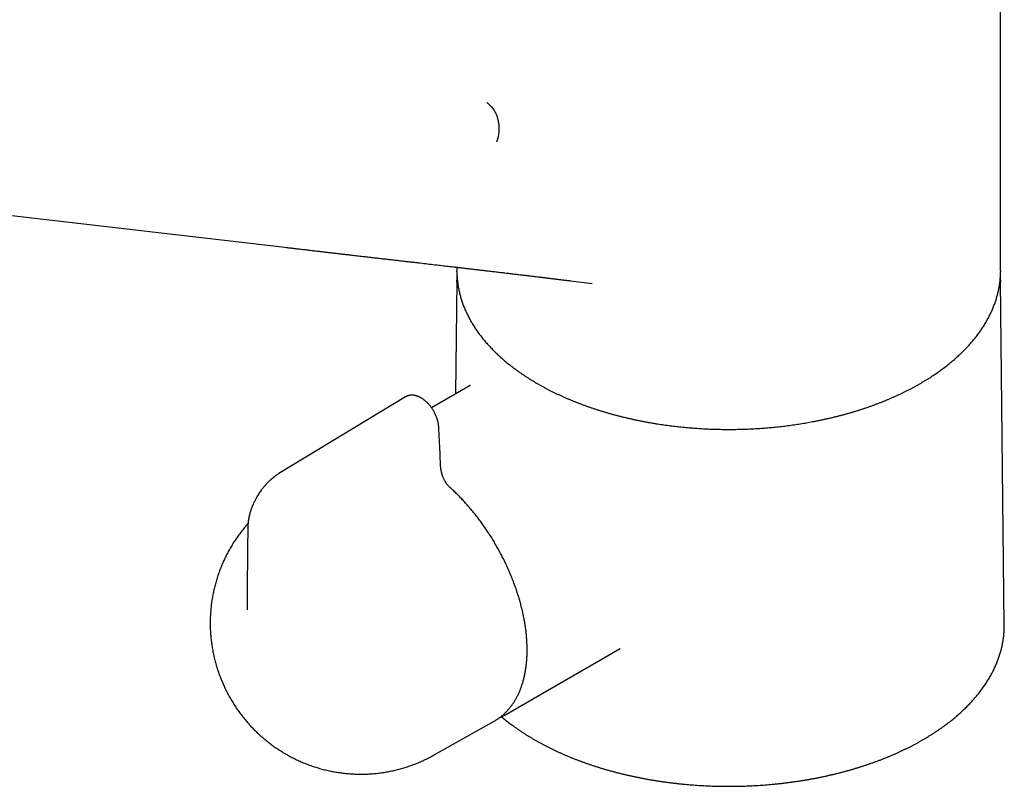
# Model space of a CAD drawing. Header units: millimetres. Extents: x 8 to 763, y 12 to 560.
# Tile 8 of 25: x 654 to 750, y 116 to 190. Entities that reach past the tile are written whole.
import ezdxf

# ---------------------------------------------------------------- set-up
doc = ezdxf.new("R2010")
doc.units = ezdxf.units.MM

msp = doc.modelspace()

# ---------------------------------------------------------------- linework, layer by layer
at = {"color": 7, "linetype": 'Continuous', "lineweight": 30}
for p, q in [((749.918, 165.816), (749.918, 202.272)), ((606.98, 176.63), (680.165, 168.1)), ((696.918, 166.155), (696.918, 165.816)), ((696.919, 165.694), (696.918, 165.816)), ((749.918, 165.816), (749.917, 165.702)), ((696.915, 164.811), (696.797, 153.803)), ((696.914, 164.694), (696.917, 164.934)), ((708, 164.833), (710.116, 164.576)), ((710.116, 164.578), (710.084, 164.582)), ((749.918, 164.936), (749.921, 164.696)), ((750.278, 131.334), (749.921, 164.811)), ((698.231, 154.63), (694.451, 152.449)), ((698.233, 154.626), (698.23, 154.623)), ((691.918, 153.518), (679.573, 146.035)), ((691.927, 153.514), (691.923, 153.511)), ((676.494, 133.151), (676.495, 133.191)), ((701.518, 122.465), (712.833, 128.997)), ((712.819, 128.992), (712.832, 128.999)), ((694.698, 118.616), (700.549, 121.91)), ((700.549, 121.91), (700.603, 121.941))]:
    msp.add_line(p, q, dxfattribs=at)
at = {"color": 7, "linetype": 'Continuous', "lineweight": 30, "flags": 128}
for points in [[(750.279, 131.208), (750.279, 131.239), (750.278, 131.334)], [(701.573, 122.498), (701.518, 122.466), (701.461, 122.433)]]:
    msp.add_lwpolyline(points, dxfattribs=at)
at = {"color": 7, "linetype": 'Continuous', "lineweight": 30}
for points, knots in [([(699.828, 182.205), (699.875, 182.171), (699.971, 182.104), (700.108, 181.985), (700.241, 181.852), (700.367, 181.704), (700.479, 181.55), (700.577, 181.394), (700.662, 181.239), (700.74, 181.075), (700.809, 180.904), (700.869, 180.726), (700.919, 180.543), (700.96, 180.355), (700.991, 180.165), (701.012, 179.972), (701.022, 179.778), (701.023, 179.585), (701.013, 179.381), (700.992, 179.167), (700.956, 178.947), (700.909, 178.733), (700.852, 178.527), (700.805, 178.396), (700.782, 178.331)], [0, 0, 0, 0, 0.046147, 0.09342, 0.14174, 0.191017, 0.241143, 0.283481, 0.326252, 0.369376, 0.412768, 0.45634, 0.500004, 0.543667, 0.587239, 0.630631, 0.673754, 0.716525, 0.758862, 0.808988, 0.858263, 0.906582, 0.953854, 1, 1, 1, 1]), ([(680.154, 168.101), (680.314, 168.082), (680.631, 168.045), (681.1, 167.989), (681.56, 167.935), (682.01, 167.883), (682.448, 167.831), (682.874, 167.782), (683.287, 167.733), (683.691, 167.686), (684.089, 167.64), (684.48, 167.594), (684.864, 167.55), (685.238, 167.506), (685.603, 167.464), (685.958, 167.423), (686.303, 167.383), (686.626, 167.346), (686.926, 167.311), (687.205, 167.279), (687.476, 167.247), (687.74, 167.217), (687.997, 167.187), (688.247, 167.158), (688.491, 167.13), (688.817, 167.092), (689.223, 167.045), (689.709, 166.989), (690.18, 166.935), (690.638, 166.882), (691.083, 166.831), (691.519, 166.78), (691.945, 166.731), (692.363, 166.683), (692.771, 166.636), (693.28, 166.577), (693.89, 166.506), (694.598, 166.424), (695.172, 166.358), (695.612, 166.307), (695.925, 166.27), (696.242, 166.234), (696.564, 166.196), (696.893, 166.158), (697.249, 166.116), (697.632, 166.072), (698.044, 166.023), (698.463, 165.974), (698.893, 165.924), (699.333, 165.872), (699.783, 165.82), (700.24, 165.766), (700.699, 165.712), (701.157, 165.658), (701.605, 165.604), (701.981, 165.56), (702.285, 165.524), (702.519, 165.496), (702.745, 165.469), (702.964, 165.443), (703.176, 165.417), (703.381, 165.393), (703.575, 165.37), (703.763, 165.347), (703.95, 165.325), (704.144, 165.302), (704.345, 165.277), (704.552, 165.252), (704.813, 165.221), (705.127, 165.183), (705.401, 165.15), (705.587, 165.127), (705.684, 165.116), (705.781, 165.104), (705.882, 165.092), (705.991, 165.079), (706.109, 165.064), (706.237, 165.049), (706.375, 165.032), (706.522, 165.014), (706.679, 164.995), (706.847, 164.974), (707.02, 164.953), (707.199, 164.931), (707.384, 164.909), (707.578, 164.885), (707.78, 164.86), (707.918, 164.843), (707.988, 164.835)], [0, 0, 0, 0, 0.0171661, 0.0339844, 0.050456, 0.066582, 0.0823631, 0.0975276, 0.1123609, 0.1268637, 0.1410365, 0.1551588, 0.1689385, 0.182376, 0.1954716, 0.2082257, 0.2206386, 0.2327104, 0.2429937, 0.2530162, 0.262778, 0.2722792, 0.28152, 0.2905003, 0.2992361, 0.3078624, 0.3256813, 0.3431548, 0.3602831, 0.3766349, 0.3926596, 0.4083572, 0.4237278, 0.4387715, 0.4534883, 0.4678811, 0.4938303, 0.5193853, 0.544546, 0.5558277, 0.5670435, 0.5784197, 0.5900313, 0.6018782, 0.6139605, 0.6285024, 0.6433385, 0.6584386, 0.6738026, 0.6897514, 0.7059497, 0.7223843, 0.7390489, 0.7555565, 0.771674, 0.7874011, 0.7960318, 0.8044323, 0.8125661, 0.8204334, 0.8280342, 0.8353685, 0.8424363, 0.8489033, 0.8556124, 0.8625634, 0.8697564, 0.8771911, 0.8848344, 0.8977927, 0.9108591, 0.9142991, 0.9177465, 0.9212013, 0.9247384, 0.9286065, 0.9328255, 0.9373951, 0.9423152, 0.9475856, 0.9532064, 0.9591771, 0.9654977, 0.9717774, 0.9783677, 0.9852684, 0.9924792, 1, 1, 1, 1]), ([(696.933, 165.297), (696.933, 165.294), (696.928, 165.226), (696.922, 165.106), (696.919, 164.99), (696.917, 164.938)], [0, 0, 0, 0, 0.0265565, 0.5676681, 1, 1, 1, 1]), ([(696.919, 165.69), (696.92, 165.65), (696.921, 165.545), (696.928, 165.375), (696.939, 165.181), (696.955, 164.986), (696.975, 164.791), (696.999, 164.597), (697.027, 164.402), (697.06, 164.207), (697.096, 164.013), (697.137, 163.818), (697.182, 163.624), (697.232, 163.43), (697.285, 163.236), (697.343, 163.043), (697.405, 162.849), (697.472, 162.656), (697.542, 162.464), (697.617, 162.272), (697.696, 162.08), (697.779, 161.889), (697.867, 161.698), (697.958, 161.508), (698.054, 161.318), (698.154, 161.129), (698.259, 160.941), (698.367, 160.754), (698.48, 160.567), (698.596, 160.381), (698.717, 160.195), (698.842, 160.011), (698.971, 159.827), (699.104, 159.645), (699.242, 159.463), (699.383, 159.282), (699.528, 159.103), (699.677, 158.924), (699.831, 158.746), (699.988, 158.57), (700.149, 158.395), (700.314, 158.221), (700.483, 158.048), (700.655, 157.877), (700.832, 157.706), (701.012, 157.538), (701.196, 157.37), (701.383, 157.204), (701.575, 157.039), (701.77, 156.876), (701.968, 156.714), (702.171, 156.554), (702.376, 156.395), (702.585, 156.238), (702.798, 156.082), (703.014, 155.928), (703.234, 155.776), (703.457, 155.625), (703.683, 155.476), (703.912, 155.329), (704.145, 155.184), (704.381, 155.04), (704.62, 154.898), (704.862, 154.758), (705.108, 154.619), (705.356, 154.483), (705.608, 154.348), (705.862, 154.215), (706.119, 154.085), (706.38, 153.956), (706.643, 153.829), (706.909, 153.704), (707.178, 153.581), (707.449, 153.46), (707.723, 153.341), (708, 153.224), (708.28, 153.11), (708.562, 152.997), (708.846, 152.887), (709.134, 152.778), (709.423, 152.672), (709.715, 152.568), (710.01, 152.466), (710.306, 152.366), (710.605, 152.269), (710.907, 152.173), (711.21, 152.08), (711.516, 151.989), (711.824, 151.901), (712.134, 151.814), (712.447, 151.73), (712.761, 151.649), (713.077, 151.569), (713.396, 151.492), (713.716, 151.418), (714.038, 151.345), (714.362, 151.276), (714.689, 151.208), (715.017, 151.143), (715.347, 151.08), (715.679, 151.02), (716.013, 150.962), (716.337, 150.909), (716.651, 150.859), (716.954, 150.814), (717.259, 150.77), (717.564, 150.729), (717.87, 150.69), (718.177, 150.653), (718.484, 150.618), (718.792, 150.585), (719.1, 150.554), (719.409, 150.526), (719.718, 150.5), (720.027, 150.475), (720.336, 150.453), (720.646, 150.433), (720.954, 150.415), (721.262, 150.4), (721.569, 150.386), (721.873, 150.375), (722.171, 150.366), (722.461, 150.359), (722.717, 150.354), (722.942, 150.351), (723.166, 150.35), (723.325, 150.349), (723.418, 150.349)], [0, 0, 0, 0, 0.004893, 0.012829, 0.020771, 0.02872, 0.036676, 0.044639, 0.052611, 0.06059, 0.068577, 0.076573, 0.084577, 0.09259, 0.100613, 0.108644, 0.116684, 0.124733, 0.132792, 0.140859, 0.148936, 0.157022, 0.165116, 0.17322, 0.181331, 0.189452, 0.19758, 0.205717, 0.213861, 0.222013, 0.230172, 0.238338, 0.24651, 0.254689, 0.262874, 0.271066, 0.279262, 0.287464, 0.295671, 0.303883, 0.312099, 0.320319, 0.328544, 0.336772, 0.345003, 0.353238, 0.361476, 0.369717, 0.377961, 0.386207, 0.394455, 0.402706, 0.410959, 0.419213, 0.42747, 0.435728, 0.443988, 0.452249, 0.460512, 0.468776, 0.477042, 0.485309, 0.493577, 0.501846, 0.510117, 0.518389, 0.526662, 0.534937, 0.543213, 0.55149, 0.559769, 0.568049, 0.576331, 0.584614, 0.592899, 0.601186, 0.609475, 0.617766, 0.62606, 0.634356, 0.642654, 0.650955, 0.659259, 0.667566, 0.675877, 0.684192, 0.69251, 0.700833, 0.709161, 0.717493, 0.725831, 0.734175, 0.742526, 0.750883, 0.759248, 0.767622, 0.776004, 0.784397, 0.792801, 0.801216, 0.809645, 0.818089, 0.826549, 0.83415, 0.84175, 0.849348, 0.856945, 0.864539, 0.872131, 0.87972, 0.887305, 0.894887, 0.902464, 0.910035, 0.917598, 0.925152, 0.932692, 0.940216, 0.947713, 0.955173, 0.962571, 0.969856, 0.976903, 0.983666, 0.98845, 0.993262, 1, 1, 1, 1]), ([(723.418, 150.349), (723.529, 150.349), (723.686, 150.35), (723.919, 150.352), (724.119, 150.354), (724.359, 150.359), (724.612, 150.364), (724.877, 150.372), (725.152, 150.382), (725.433, 150.393), (725.719, 150.407), (726.01, 150.423), (726.304, 150.44), (726.601, 150.46), (726.9, 150.482), (727.201, 150.506), (727.503, 150.533), (727.807, 150.561), (728.111, 150.592), (728.416, 150.625), (728.721, 150.66), (729.027, 150.698), (729.332, 150.737), (729.638, 150.779), (729.943, 150.823), (730.249, 150.869), (730.554, 150.917), (730.858, 150.968), (731.162, 151.021), (731.465, 151.076), (731.768, 151.133), (732.069, 151.193), (732.37, 151.254), (732.67, 151.318), (732.969, 151.384), (733.267, 151.452), (733.563, 151.522), (733.858, 151.594), (734.152, 151.669), (734.445, 151.745), (734.736, 151.824), (735.026, 151.905), (735.314, 151.988), (735.601, 152.073), (735.886, 152.16), (736.169, 152.249), (736.451, 152.34), (736.731, 152.434), (737.009, 152.529), (737.285, 152.626), (737.559, 152.725), (737.831, 152.827), (738.101, 152.93), (738.369, 153.035), (738.635, 153.142), (738.898, 153.251), (739.16, 153.362), (739.419, 153.475), (739.676, 153.589), (739.931, 153.706), (740.183, 153.824), (740.432, 153.945), (740.68, 154.067), (740.924, 154.19), (741.167, 154.316), (741.406, 154.443), (741.643, 154.573), (741.878, 154.703), (742.109, 154.836), (742.338, 154.97), (742.564, 155.106), (742.787, 155.244), (743.008, 155.383), (743.225, 155.524), (743.44, 155.666), (743.651, 155.81), (743.86, 155.956), (744.065, 156.103), (744.268, 156.251), (744.467, 156.401), (744.663, 156.553), (744.856, 156.706), (745.046, 156.86), (745.233, 157.016), (745.416, 157.173), (745.597, 157.332), (745.773, 157.492), (745.947, 157.653), (746.117, 157.815), (746.284, 157.979), (746.447, 158.144), (746.607, 158.31), (746.763, 158.478), (746.916, 158.646), (747.065, 158.816), (747.211, 158.987), (747.353, 159.159), (747.492, 159.332), (747.627, 159.506), (747.758, 159.682), (747.886, 159.858), (748.01, 160.035), (748.13, 160.213), (748.246, 160.392), (748.359, 160.572), (748.468, 160.753), (748.573, 160.934), (748.674, 161.117), (748.771, 161.3), (748.865, 161.484), (748.955, 161.669), (749.04, 161.854), (749.122, 162.041), (749.2, 162.227), (749.274, 162.415), (749.344, 162.603), (749.41, 162.792), (749.473, 162.981), (749.531, 163.171), (749.585, 163.361), (749.635, 163.552), (749.681, 163.743), (749.723, 163.934), (749.761, 164.126), (749.795, 164.319), (749.825, 164.512), (749.85, 164.705), (749.872, 164.898), (749.889, 165.091), (749.903, 165.285), (749.912, 165.479), (749.916, 165.617), (749.917, 165.69), (749.917, 165.699)], [0, 0, 0, 0, 0.008074, 0.011406, 0.016932, 0.022682, 0.02886, 0.035314, 0.041986, 0.048825, 0.055798, 0.062879, 0.07005, 0.077295, 0.084603, 0.091964, 0.099372, 0.10682, 0.114304, 0.121819, 0.129361, 0.136928, 0.144518, 0.152127, 0.159755, 0.167399, 0.175058, 0.182731, 0.190417, 0.198114, 0.205822, 0.21354, 0.221267, 0.229003, 0.236747, 0.244498, 0.252256, 0.260021, 0.267792, 0.275568, 0.28335, 0.291137, 0.298929, 0.306726, 0.314526, 0.322331, 0.33014, 0.337952, 0.345768, 0.353587, 0.361409, 0.369234, 0.377062, 0.384893, 0.392726, 0.400562, 0.408401, 0.416241, 0.424084, 0.431929, 0.439775, 0.447624, 0.455475, 0.463327, 0.471181, 0.479037, 0.486894, 0.494753, 0.502613, 0.510475, 0.518338, 0.526202, 0.534067, 0.541934, 0.549802, 0.557671, 0.56554, 0.573411, 0.581283, 0.589155, 0.597029, 0.604903, 0.612778, 0.620653, 0.628529, 0.636406, 0.644283, 0.652161, 0.660039, 0.667917, 0.675795, 0.683674, 0.691553, 0.699432, 0.707311, 0.71519, 0.723069, 0.730948, 0.738826, 0.746705, 0.754583, 0.762461, 0.770339, 0.778216, 0.786093, 0.79397, 0.801846, 0.809722, 0.817598, 0.825473, 0.833349, 0.841224, 0.849099, 0.856974, 0.864849, 0.872725, 0.880601, 0.888478, 0.896356, 0.904235, 0.912115, 0.919997, 0.92788, 0.935766, 0.943655, 0.951546, 0.95944, 0.967338, 0.97524, 0.983146, 0.991057, 0.998973, 1, 1, 1, 1]), ([(749.918, 164.94), (749.918, 164.957), (749.916, 165.039), (749.911, 165.156), (749.905, 165.255), (749.902, 165.29)], [0, 0, 0, 0, 0.147205, 0.702108, 1, 1, 1, 1]), ([(695.154, 150.567), (695.151, 150.612), (695.144, 150.703), (695.126, 150.839), (695.101, 150.975), (695.068, 151.122), (695.025, 151.28), (694.971, 151.447), (694.91, 151.608), (694.845, 151.763), (694.775, 151.91), (694.702, 152.049), (694.627, 152.181), (694.551, 152.304), (694.469, 152.427), (694.381, 152.548), (694.288, 152.666), (694.195, 152.776), (694.102, 152.877), (694.004, 152.977), (693.9, 153.075), (693.792, 153.168), (693.687, 153.25), (693.6, 153.312), (693.531, 153.358), (693.482, 153.389), (693.438, 153.415), (693.398, 153.438), (693.364, 153.457), (693.333, 153.473), (693.3, 153.49), (693.262, 153.508), (693.215, 153.53), (693.156, 153.555), (693.089, 153.581), (693.012, 153.608), (692.932, 153.631), (692.853, 153.65), (692.779, 153.664), (692.711, 153.674), (692.643, 153.681), (692.583, 153.684), (692.532, 153.685), (692.494, 153.684), (692.457, 153.682), (692.419, 153.679), (692.379, 153.675), (692.339, 153.67), (692.302, 153.663), (692.267, 153.656), (692.233, 153.649), (692.196, 153.639), (692.157, 153.627), (692.122, 153.615), (692.094, 153.605), (692.073, 153.596), (692.051, 153.587), (692.027, 153.576), (691.998, 153.562), (691.961, 153.543), (691.935, 153.528), (691.921, 153.519)], [0, 0, 0, 0, 0.02784, 0.054944, 0.081342, 0.107055, 0.140302, 0.172396, 0.203364, 0.233227, 0.262007, 0.289726, 0.316405, 0.342037, 0.366594, 0.394675, 0.421596, 0.447569, 0.4726, 0.496696, 0.525504, 0.552864, 0.57878, 0.603255, 0.61631, 0.628165, 0.638808, 0.648225, 0.656399, 0.66333, 0.669964, 0.67915, 0.691056, 0.704933, 0.720475, 0.737712, 0.755933, 0.774656, 0.791867, 0.807375, 0.821855, 0.838952, 0.849127, 0.857507, 0.865581, 0.874782, 0.884798, 0.893992, 0.903165, 0.911513, 0.919089, 0.927866, 0.938248, 0.948405, 0.954494, 0.95906, 0.964423, 0.971384, 0.979774, 0.9893, 1, 1, 1, 1]), ([(695.324, 146.899), (695.309, 147.304), (695.279, 148.115), (695.223, 149.338), (695.177, 150.157), (695.154, 150.567)], [0, 0, 0, 0, 0.333314, 0.666637, 1, 1, 1, 1]), ([(696.225, 144.709), (696.198, 144.735), (696.145, 144.785), (696.071, 144.864), (696.005, 144.942), (695.947, 145.016), (695.897, 145.087), (695.853, 145.152), (695.815, 145.213), (695.771, 145.288), (695.72, 145.38), (695.664, 145.493), (695.612, 145.607), (695.573, 145.705), (695.543, 145.784), (695.522, 145.845), (695.503, 145.902), (695.486, 145.957), (695.47, 146.01), (695.455, 146.063), (695.44, 146.119), (695.424, 146.184), (695.406, 146.257), (695.389, 146.342), (695.371, 146.438), (695.354, 146.545), (695.34, 146.661), (695.328, 146.781), (695.325, 146.86), (695.323, 146.9)], [0, 0, 0, 0, 0.048241, 0.092457, 0.132988, 0.170061, 0.203813, 0.234322, 0.26162, 0.28617, 0.33461, 0.383195, 0.431989, 0.4806, 0.507201, 0.532743, 0.557204, 0.580564, 0.602804, 0.623936, 0.648454, 0.67536, 0.707389, 0.744565, 0.786894, 0.834352, 0.886876, 0.944346, 1, 1, 1, 1]), ([(679.573, 146.035), (679.555, 146.024), (679.523, 146.004), (679.48, 145.977), (679.448, 145.956), (679.422, 145.939), (679.399, 145.924), (679.376, 145.909), (679.335, 145.881), (679.276, 145.84), (679.201, 145.786), (679.129, 145.732), (679.062, 145.68), (679.001, 145.632), (678.947, 145.588), (678.903, 145.551), (678.859, 145.513), (678.813, 145.473), (678.77, 145.436), (678.736, 145.405), (678.71, 145.381), (678.679, 145.353), (678.644, 145.319), (678.602, 145.28), (678.55, 145.229), (678.493, 145.172), (678.436, 145.114), (678.386, 145.062), (678.34, 145.013), (678.296, 144.965), (678.252, 144.916), (678.204, 144.862), (678.144, 144.793), (678.072, 144.707), (677.988, 144.603), (677.89, 144.477), (677.78, 144.329), (677.66, 144.156), (677.54, 143.972), (677.437, 143.801), (677.349, 143.646), (677.278, 143.515), (677.213, 143.388), (677.156, 143.272), (677.108, 143.168), (677.067, 143.077), (677.037, 143.009), (677.017, 142.959), (677.001, 142.923), (676.986, 142.884), (676.966, 142.836), (676.944, 142.777), (676.914, 142.699), (676.88, 142.606), (676.844, 142.499), (676.813, 142.403), (676.786, 142.317), (676.763, 142.239), (676.741, 142.161), (676.722, 142.087), (676.706, 142.024), (676.694, 141.974), (676.683, 141.93), (676.673, 141.886), (676.662, 141.834), (676.651, 141.78), (676.641, 141.73), (676.633, 141.687), (676.626, 141.647), (676.618, 141.605), (676.611, 141.558), (676.603, 141.508), (676.595, 141.457), (676.589, 141.408), (676.583, 141.363), (676.577, 141.316), (676.572, 141.263), (676.566, 141.206), (676.561, 141.15), (676.558, 141.103), (676.555, 141.065), (676.553, 141.029), (676.551, 140.985), (676.548, 140.927), (676.547, 140.885), (676.547, 140.861)], [0, 0, 0, 0, 0.01048, 0.018914, 0.025318, 0.029832, 0.034153, 0.038805, 0.043787, 0.058677, 0.074188, 0.088637, 0.102635, 0.116074, 0.127667, 0.137141, 0.144876, 0.155602, 0.167066, 0.172504, 0.177853, 0.184489, 0.192426, 0.201661, 0.212117, 0.227521, 0.24046, 0.250959, 0.26239, 0.272195, 0.282343, 0.29388, 0.306807, 0.325838, 0.347201, 0.369778, 0.401229, 0.434097, 0.468419, 0.504231, 0.527767, 0.551829, 0.574433, 0.594569, 0.613012, 0.628734, 0.641729, 0.648575, 0.654312, 0.660504, 0.668651, 0.678761, 0.690325, 0.708415, 0.726234, 0.744524, 0.756935, 0.769957, 0.783588, 0.796288, 0.806939, 0.815526, 0.821438, 0.828824, 0.837696, 0.847293, 0.855696, 0.862805, 0.868859, 0.876015, 0.883699, 0.892027, 0.900997, 0.90935, 0.916468, 0.923642, 0.932745, 0.942733, 0.952022, 0.960762, 0.966075, 0.971393, 0.978536, 0.988063, 1, 1, 1, 1]), ([(700.606, 121.943), (700.61, 121.945), (700.657, 121.972), (700.744, 122.026), (700.868, 122.105), (700.989, 122.188), (701.109, 122.274), (701.226, 122.364), (701.34, 122.457), (701.453, 122.554), (701.563, 122.655), (701.671, 122.758), (701.776, 122.865), (701.879, 122.976), (701.98, 123.09), (702.078, 123.207), (702.174, 123.328), (702.267, 123.451), (702.357, 123.578), (702.445, 123.708), (702.531, 123.842), (702.614, 123.978), (702.694, 124.118), (702.771, 124.26), (702.846, 124.406), (702.917, 124.555), (702.986, 124.706), (703.053, 124.86), (703.116, 125.018), (703.177, 125.178), (703.234, 125.34), (703.289, 125.506), (703.341, 125.674), (703.39, 125.844), (703.436, 126.017), (703.479, 126.193), (703.52, 126.371), (703.557, 126.551), (703.591, 126.734), (703.622, 126.918), (703.651, 127.105), (703.676, 127.295), (703.698, 127.486), (703.717, 127.679), (703.733, 127.874), (703.747, 128.071), (703.757, 128.27), (703.764, 128.471), (703.768, 128.674), (703.769, 128.878), (703.767, 129.083), (703.762, 129.291), (703.755, 129.5), (703.744, 129.71), (703.73, 129.921), (703.713, 130.134), (703.693, 130.348), (703.67, 130.564), (703.645, 130.78), (703.616, 130.998), (703.584, 131.216), (703.55, 131.436), (703.512, 131.656), (703.472, 131.877), (703.429, 132.099), (703.382, 132.322), (703.333, 132.546), (703.282, 132.769), (703.227, 132.994), (703.169, 133.219), (703.109, 133.444), (703.046, 133.67), (702.98, 133.896), (702.912, 134.122), (702.84, 134.348), (702.766, 134.575), (702.69, 134.801), (702.611, 135.027), (702.529, 135.254), (702.444, 135.48), (702.357, 135.706), (702.267, 135.931), (702.175, 136.156), (702.081, 136.381), (701.983, 136.606), (701.884, 136.829), (701.782, 137.053), (701.677, 137.275), (701.571, 137.497), (701.462, 137.718), (701.35, 137.938), (701.236, 138.158), (701.121, 138.376), (701.002, 138.593), (700.882, 138.81), (700.76, 139.025), (700.635, 139.238), (700.509, 139.451), (700.38, 139.662), (700.249, 139.872), (700.117, 140.081), (699.982, 140.288), (699.846, 140.493), (699.707, 140.697), (699.567, 140.899), (699.426, 141.099), (699.282, 141.298), (699.137, 141.495), (698.99, 141.69), (698.841, 141.883), (698.691, 142.074), (698.539, 142.262), (698.386, 142.449), (698.231, 142.634), (698.075, 142.816), (697.918, 142.996), (697.759, 143.174), (697.599, 143.35), (697.438, 143.523), (697.276, 143.693), (697.112, 143.861), (696.947, 144.027), (696.781, 144.19), (696.615, 144.35), (696.447, 144.507), (696.317, 144.627), (696.243, 144.693), (696.225, 144.709)], [0, 0, 0, 0, 0.000778, 0.008698, 0.016619, 0.02454, 0.032463, 0.04039, 0.04832, 0.056255, 0.064196, 0.072143, 0.080097, 0.08806, 0.09603, 0.104009, 0.111998, 0.119996, 0.128003, 0.13602, 0.144046, 0.152082, 0.160127, 0.168182, 0.176245, 0.184316, 0.192396, 0.200483, 0.208578, 0.216679, 0.224786, 0.232899, 0.241018, 0.249141, 0.257269, 0.265401, 0.273536, 0.281674, 0.289815, 0.297959, 0.306104, 0.314251, 0.322399, 0.330549, 0.338699, 0.34685, 0.355002, 0.363153, 0.371305, 0.379456, 0.387607, 0.395758, 0.403908, 0.412058, 0.420207, 0.428355, 0.436502, 0.444649, 0.452795, 0.460939, 0.469083, 0.477226, 0.485368, 0.493509, 0.501649, 0.509788, 0.517926, 0.526063, 0.534199, 0.542335, 0.550469, 0.558603, 0.566736, 0.574868, 0.582999, 0.591129, 0.599259, 0.607388, 0.615517, 0.623644, 0.631772, 0.639898, 0.648024, 0.65615, 0.664275, 0.6724, 0.680524, 0.688649, 0.696772, 0.704896, 0.713019, 0.721142, 0.729265, 0.737388, 0.745511, 0.753633, 0.761756, 0.769879, 0.778002, 0.786124, 0.794247, 0.80237, 0.810494, 0.818617, 0.826741, 0.834865, 0.84299, 0.851115, 0.85924, 0.867366, 0.875492, 0.883619, 0.891746, 0.899874, 0.908002, 0.916132, 0.924262, 0.932392, 0.940524, 0.948656, 0.956789, 0.964923, 0.973058, 0.981193, 0.98933, 0.997467, 1, 1, 1, 1]), ([(676.564, 141.183), (676.548, 141.166), (676.478, 141.088), (676.357, 140.946), (676.2, 140.759), (676.046, 140.569), (675.896, 140.377), (675.749, 140.183), (675.605, 139.985), (675.464, 139.786), (675.327, 139.585), (675.194, 139.381), (675.064, 139.175), (674.937, 138.967), (674.814, 138.757), (674.694, 138.545), (674.579, 138.331), (674.466, 138.115), (674.358, 137.898), (674.253, 137.678), (674.151, 137.458), (674.054, 137.235), (673.96, 137.011), (673.87, 136.786), (673.784, 136.559), (673.701, 136.33), (673.622, 136.101), (673.548, 135.87), (673.477, 135.638), (673.41, 135.405), (673.346, 135.171), (673.287, 134.936), (673.232, 134.7), (673.18, 134.463), (673.133, 134.226), (673.089, 133.987), (673.05, 133.748), (673.014, 133.509), (672.982, 133.269), (672.955, 133.028), (672.931, 132.787), (672.911, 132.546), (672.896, 132.304), (672.884, 132.062), (672.876, 131.82), (672.872, 131.578), (672.873, 131.335), (672.877, 131.093), (672.885, 130.851), (672.898, 130.609), (672.914, 130.367), (672.934, 130.125), (672.958, 129.883), (672.987, 129.642), (673.019, 129.402), (673.055, 129.161), (673.096, 128.922), (673.14, 128.682), (673.188, 128.444), (673.24, 128.206), (673.296, 127.969), (673.356, 127.732), (673.42, 127.497), (673.488, 127.262), (673.56, 127.029), (673.636, 126.796), (673.716, 126.565), (673.8, 126.334), (673.887, 126.105), (673.979, 125.877), (674.074, 125.65), (674.173, 125.425), (674.276, 125.201), (674.383, 124.979), (674.494, 124.758), (674.608, 124.539), (674.726, 124.322), (674.848, 124.106), (674.974, 123.892), (675.104, 123.68), (675.237, 123.47), (675.374, 123.262), (675.514, 123.057), (675.658, 122.853), (675.805, 122.652), (675.956, 122.453), (676.111, 122.256), (676.269, 122.062), (676.43, 121.871), (676.595, 121.682), (676.763, 121.496), (676.934, 121.312), (677.109, 121.132), (677.286, 120.954), (677.467, 120.779), (677.651, 120.608), (677.837, 120.439), (678.027, 120.273), (678.219, 120.111), (678.415, 119.952), (678.613, 119.797), (678.813, 119.644), (679.017, 119.496), (679.222, 119.35), (679.431, 119.209), (679.641, 119.07), (679.854, 118.936), (680.069, 118.805), (680.287, 118.678), (680.506, 118.555), (680.728, 118.435), (680.951, 118.32), (681.177, 118.208), (681.404, 118.1), (681.633, 117.996), (681.864, 117.896), (682.096, 117.8), (682.33, 117.708), (682.566, 117.62), (682.802, 117.537), (683.04, 117.457), (683.28, 117.381), (683.52, 117.31), (683.762, 117.243), (684.004, 117.18), (684.248, 117.121), (684.492, 117.066), (684.738, 117.016), (684.984, 116.97), (685.23, 116.928), (685.478, 116.89), (685.725, 116.857), (685.973, 116.827), (686.222, 116.803), (686.471, 116.782), (686.72, 116.766), (686.969, 116.753), (687.218, 116.746), (687.467, 116.742), (687.716, 116.743), (687.965, 116.748), (688.214, 116.757), (688.463, 116.77), (688.711, 116.788), (688.958, 116.81), (689.205, 116.836), (689.452, 116.866), (689.698, 116.901), (689.943, 116.939), (690.187, 116.982), (690.431, 117.029), (690.674, 117.08), (690.915, 117.135), (691.156, 117.194), (691.395, 117.258), (691.633, 117.325), (691.87, 117.396), (692.106, 117.472), (692.34, 117.551), (692.572, 117.634), (692.804, 117.721), (693.033, 117.812), (693.261, 117.907), (693.487, 118.005), (693.711, 118.108), (693.934, 118.214), (694.155, 118.324), (694.373, 118.437), (694.554, 118.535), (694.662, 118.596), (694.698, 118.616)], [0, 0, 0, 0, 0.001716, 0.007648, 0.013579, 0.019507, 0.025433, 0.031357, 0.037279, 0.0432, 0.049118, 0.055034, 0.060949, 0.066862, 0.072773, 0.078682, 0.084589, 0.090495, 0.096398, 0.102301, 0.108201, 0.1141, 0.119997, 0.125893, 0.131788, 0.137681, 0.143572, 0.149463, 0.155352, 0.16124, 0.167127, 0.173012, 0.178897, 0.184781, 0.190665, 0.196547, 0.202429, 0.208311, 0.214192, 0.220073, 0.225954, 0.231835, 0.237716, 0.243597, 0.249479, 0.255362, 0.261245, 0.26713, 0.273015, 0.278902, 0.284791, 0.290682, 0.296574, 0.302469, 0.308366, 0.314266, 0.32017, 0.326076, 0.331986, 0.337899, 0.343817, 0.349738, 0.355665, 0.361596, 0.367531, 0.373473, 0.379419, 0.385371, 0.391329, 0.397293, 0.403263, 0.409239, 0.415222, 0.421211, 0.427207, 0.43321, 0.439219, 0.445235, 0.451257, 0.457286, 0.463322, 0.469364, 0.475412, 0.481466, 0.487525, 0.493591, 0.499662, 0.505738, 0.511819, 0.517904, 0.523993, 0.530087, 0.536184, 0.542284, 0.548388, 0.554494, 0.560602, 0.566713, 0.572825, 0.578938, 0.585053, 0.591169, 0.597285, 0.603401, 0.609518, 0.615634, 0.621751, 0.627866, 0.633981, 0.640095, 0.646208, 0.65232, 0.65843, 0.664539, 0.670646, 0.676752, 0.682856, 0.688958, 0.695058, 0.701155, 0.707251, 0.713345, 0.719436, 0.725525, 0.731612, 0.737696, 0.743778, 0.749858, 0.755935, 0.762009, 0.768081, 0.774151, 0.780218, 0.786283, 0.792345, 0.798404, 0.804461, 0.810515, 0.816567, 0.822616, 0.828663, 0.834707, 0.840749, 0.846788, 0.852825, 0.858859, 0.86489, 0.870919, 0.876946, 0.88297, 0.888991, 0.895011, 0.901027, 0.907041, 0.913053, 0.919063, 0.925069, 0.931074, 0.937076, 0.943076, 0.949073, 0.955068, 0.961061, 0.967051, 0.973039, 0.979025, 0.985008, 0.990989, 0.996968, 1, 1, 1, 1]), ([(676.547, 140.86), (676.545, 140.741), (676.54, 140.507), (676.534, 140.162), (676.529, 139.829), (676.524, 139.507), (676.52, 139.198), (676.516, 138.906), (676.512, 138.631), (676.51, 138.373), (676.507, 138.126), (676.505, 137.89), (676.502, 137.661), (676.501, 137.44), (676.499, 137.226), (676.498, 137.024), (676.496, 136.836), (676.495, 136.66), (676.494, 136.499), (676.494, 136.353), (676.493, 136.222), (676.493, 136.102), (676.492, 135.994), (676.492, 135.902), (676.492, 135.825), (676.491, 135.762), (676.491, 135.707), (676.491, 135.659), (676.491, 135.618), (676.491, 135.58), (676.491, 135.537), (676.491, 135.481), (676.49, 135.409), (676.49, 135.323), (676.49, 135.223), (676.49, 135.109), (676.49, 134.983), (676.49, 134.846), (676.49, 134.697), (676.49, 134.535), (676.49, 134.36), (676.49, 134.173), (676.491, 133.972), (676.491, 133.764), (676.492, 133.551), (676.493, 133.361), (676.493, 133.24), (676.494, 133.191)], [0, 0, 0, 0, 0.047359, 0.093064, 0.137114, 0.179507, 0.220241, 0.259317, 0.29464, 0.328486, 0.360855, 0.391747, 0.421162, 0.450743, 0.478661, 0.504916, 0.529506, 0.552432, 0.573694, 0.592216, 0.609258, 0.624821, 0.638903, 0.651505, 0.660645, 0.66881, 0.676, 0.682215, 0.687454, 0.69179, 0.696801, 0.70432, 0.71364, 0.724761, 0.737684, 0.752407, 0.768933, 0.786492, 0.805711, 0.826589, 0.849128, 0.873327, 0.899185, 0.926703, 0.953385, 0.981462, 1, 1, 1, 1]), ([(676.494, 133.158), (676.494, 133.148), (676.494, 133.129), (676.494, 133.104), (676.494, 133.086), (676.494, 133.07), (676.494, 133.054), (676.494, 133.038), (676.494, 133.017), (676.494, 132.995), (676.493, 132.973), (676.493, 132.953), (676.493, 132.931), (676.493, 132.905), (676.492, 132.883), (676.492, 132.863), (676.491, 132.847), (676.491, 132.83), (676.49, 132.814), (676.489, 132.796), (676.489, 132.786), (676.488, 132.777), (676.487, 132.764), (676.486, 132.758), (676.486, 132.757), (676.486, 132.755), (676.486, 132.753), (676.486, 132.753)], [0, 0, 0, 0, 0.039452, 0.069954, 0.091681, 0.111051, 0.131749, 0.153764, 0.176669, 0.213896, 0.244063, 0.271355, 0.305833, 0.349092, 0.393203, 0.426698, 0.460067, 0.499701, 0.567542, 0.641316, 0.731803, 0.796782, 0.866741, 0.931949, 0.954242, 0.978275, 1, 1, 1, 1]), ([(701.282, 122.338), (701.343, 122.286), (701.469, 122.18), (701.662, 122.023), (701.86, 121.865), (702.062, 121.709), (702.267, 121.554), (702.475, 121.401), (702.687, 121.249), (702.902, 121.099), (703.12, 120.951), (703.341, 120.804), (703.565, 120.659), (703.793, 120.516), (704.023, 120.374), (704.256, 120.234), (704.493, 120.095), (704.732, 119.959), (704.974, 119.824), (705.219, 119.691), (705.467, 119.56), (705.717, 119.43), (705.971, 119.303), (706.227, 119.177), (706.485, 119.053), (706.746, 118.931), (707.01, 118.811), (707.276, 118.693), (707.545, 118.577), (707.817, 118.463), (708.09, 118.351), (708.366, 118.241), (708.644, 118.133), (708.925, 118.027), (709.208, 117.923), (709.493, 117.821), (709.78, 117.721), (710.069, 117.624), (710.361, 117.528), (710.654, 117.435), (710.949, 117.343), (711.246, 117.254), (711.545, 117.167), (711.846, 117.082), (712.149, 117), (712.453, 116.919), (712.759, 116.841), (713.067, 116.765), (713.376, 116.691), (713.687, 116.62), (713.999, 116.55), (714.313, 116.483), (714.628, 116.419), (714.945, 116.356), (715.263, 116.296), (715.582, 116.238), (715.902, 116.183), (716.223, 116.13), (716.546, 116.079), (716.869, 116.03), (717.194, 115.984), (717.52, 115.94), (717.846, 115.899), (718.173, 115.86), (718.501, 115.823), (718.83, 115.789), (719.16, 115.757), (719.49, 115.727), (719.821, 115.7), (720.152, 115.675), (720.484, 115.653), (720.817, 115.633), (721.149, 115.615), (721.482, 115.6), (721.816, 115.587), (722.149, 115.577), (722.483, 115.569), (722.817, 115.564), (723.151, 115.56), (723.485, 115.56), (723.819, 115.561), (724.153, 115.565), (724.487, 115.572), (724.821, 115.581), (725.154, 115.592), (725.488, 115.606), (725.821, 115.622), (726.153, 115.641), (726.485, 115.662), (726.817, 115.685), (727.148, 115.711), (727.479, 115.739), (727.809, 115.77), (728.138, 115.802), (728.467, 115.838), (728.794, 115.875), (729.121, 115.915), (729.447, 115.958), (729.773, 116.003), (730.097, 116.05), (730.42, 116.099), (730.742, 116.151), (731.063, 116.205), (731.383, 116.262), (731.701, 116.32), (732.019, 116.381), (732.335, 116.445), (732.649, 116.51), (732.962, 116.578), (733.274, 116.648), (733.584, 116.721), (733.893, 116.795), (734.2, 116.872), (734.505, 116.951), (734.809, 117.033), (735.111, 117.116), (735.411, 117.202), (735.709, 117.29), (736.006, 117.38), (736.3, 117.472), (736.593, 117.566), (736.883, 117.663), (737.172, 117.762), (737.458, 117.862), (737.742, 117.965), (738.024, 118.07), (738.304, 118.177), (738.581, 118.285), (738.856, 118.396), (739.129, 118.509), (739.399, 118.624), (739.667, 118.741), (739.932, 118.86), (740.195, 118.98), (740.455, 119.103), (740.712, 119.228), (740.967, 119.354), (741.22, 119.482), (741.469, 119.612), (741.716, 119.744), (741.96, 119.878), (742.2, 120.014), (742.439, 120.151), (742.674, 120.29), (742.906, 120.431), (743.135, 120.573), (743.361, 120.718), (743.584, 120.863), (743.804, 121.011), (744.021, 121.16), (744.235, 121.311), (744.445, 121.463), (744.652, 121.617), (744.856, 121.772), (745.056, 121.929), (745.253, 122.087), (745.447, 122.247), (745.637, 122.408), (745.824, 122.571), (746.008, 122.735), (746.188, 122.9), (746.364, 123.067), (746.537, 123.235), (746.706, 123.404), (746.871, 123.575), (747.033, 123.746), (747.191, 123.919), (747.346, 124.093), (747.497, 124.269), (747.644, 124.445), (747.787, 124.622), (747.926, 124.801), (748.062, 124.98), (748.193, 125.161), (748.321, 125.342), (748.445, 125.525), (748.565, 125.708), (748.681, 125.892), (748.793, 126.077), (748.901, 126.263), (749.005, 126.45), (749.106, 126.637), (749.202, 126.825), (749.294, 127.014), (749.382, 127.203), (749.466, 127.393), (749.546, 127.583), (749.621, 127.774), (749.693, 127.966), (749.761, 128.158), (749.824, 128.351), (749.883, 128.544), (749.939, 128.737), (749.99, 128.931), (750.037, 129.125), (750.08, 129.319), (750.118, 129.514), (750.153, 129.709), (750.183, 129.904), (750.209, 130.099), (750.232, 130.295), (750.249, 130.49), (750.263, 130.686), (750.273, 130.881), (750.278, 131.054), (750.278, 131.162), (750.278, 131.204)], [0, 0, 0, 0, 0.004767, 0.009689, 0.014611, 0.019533, 0.024456, 0.029379, 0.034302, 0.039225, 0.044148, 0.049072, 0.053996, 0.058919, 0.063843, 0.068766, 0.07369, 0.078613, 0.083537, 0.08846, 0.093383, 0.098306, 0.103228, 0.108151, 0.113073, 0.117995, 0.122917, 0.127839, 0.132761, 0.137682, 0.142603, 0.147524, 0.152444, 0.157365, 0.162285, 0.167204, 0.172124, 0.177043, 0.181963, 0.186881, 0.1918, 0.196719, 0.201637, 0.206555, 0.211472, 0.21639, 0.221307, 0.226225, 0.231141, 0.236058, 0.240975, 0.245891, 0.250807, 0.255723, 0.260639, 0.265555, 0.27047, 0.275386, 0.280301, 0.285216, 0.290131, 0.295046, 0.299961, 0.304875, 0.30979, 0.314704, 0.319619, 0.324533, 0.329447, 0.334361, 0.339275, 0.344189, 0.349103, 0.354017, 0.358931, 0.363845, 0.368758, 0.373672, 0.378586, 0.3835, 0.388413, 0.393327, 0.398241, 0.403155, 0.408068, 0.412982, 0.417896, 0.42281, 0.427724, 0.432638, 0.437552, 0.442466, 0.44738, 0.452295, 0.457209, 0.462124, 0.467038, 0.471953, 0.476868, 0.481783, 0.486698, 0.491613, 0.496528, 0.501444, 0.50636, 0.511275, 0.516191, 0.521108, 0.526024, 0.53094, 0.535857, 0.540774, 0.545691, 0.550609, 0.555526, 0.560444, 0.565362, 0.57028, 0.575199, 0.580117, 0.585036, 0.589955, 0.594875, 0.599794, 0.604714, 0.609634, 0.614555, 0.619475, 0.624396, 0.629317, 0.634239, 0.63916, 0.644082, 0.649004, 0.653927, 0.658849, 0.663772, 0.668695, 0.673618, 0.678542, 0.683465, 0.688389, 0.693313, 0.698237, 0.703161, 0.708085, 0.71301, 0.717934, 0.722858, 0.727783, 0.732707, 0.737631, 0.742555, 0.747479, 0.752402, 0.757326, 0.762249, 0.767171, 0.772094, 0.777015, 0.781936, 0.786857, 0.791777, 0.796696, 0.801614, 0.806531, 0.811447, 0.816362, 0.821276, 0.826189, 0.8311, 0.83601, 0.840918, 0.845825, 0.850729, 0.855632, 0.860533, 0.865433, 0.870329, 0.875224, 0.880117, 0.885007, 0.889895, 0.89478, 0.899663, 0.904544, 0.909422, 0.914297, 0.91917, 0.924041, 0.928909, 0.933775, 0.938638, 0.943499, 0.948358, 0.953215, 0.95807, 0.962923, 0.967774, 0.972624, 0.977473, 0.98232, 0.987166, 0.992012, 0.996857, 1, 1, 1, 1]), ([(701.029, 122.217), (701.042, 122.223), (701.1, 122.248), (701.202, 122.297), (701.332, 122.362), (701.416, 122.408), (701.458, 122.431)], [0, 0, 0, 0, 0.09088, 0.397377, 0.70374, 1, 1, 1, 1])]:
    msp.add_open_spline(points, degree=3, knots=knots, dxfattribs=at)

doc.saveas('drawing.dxf')
